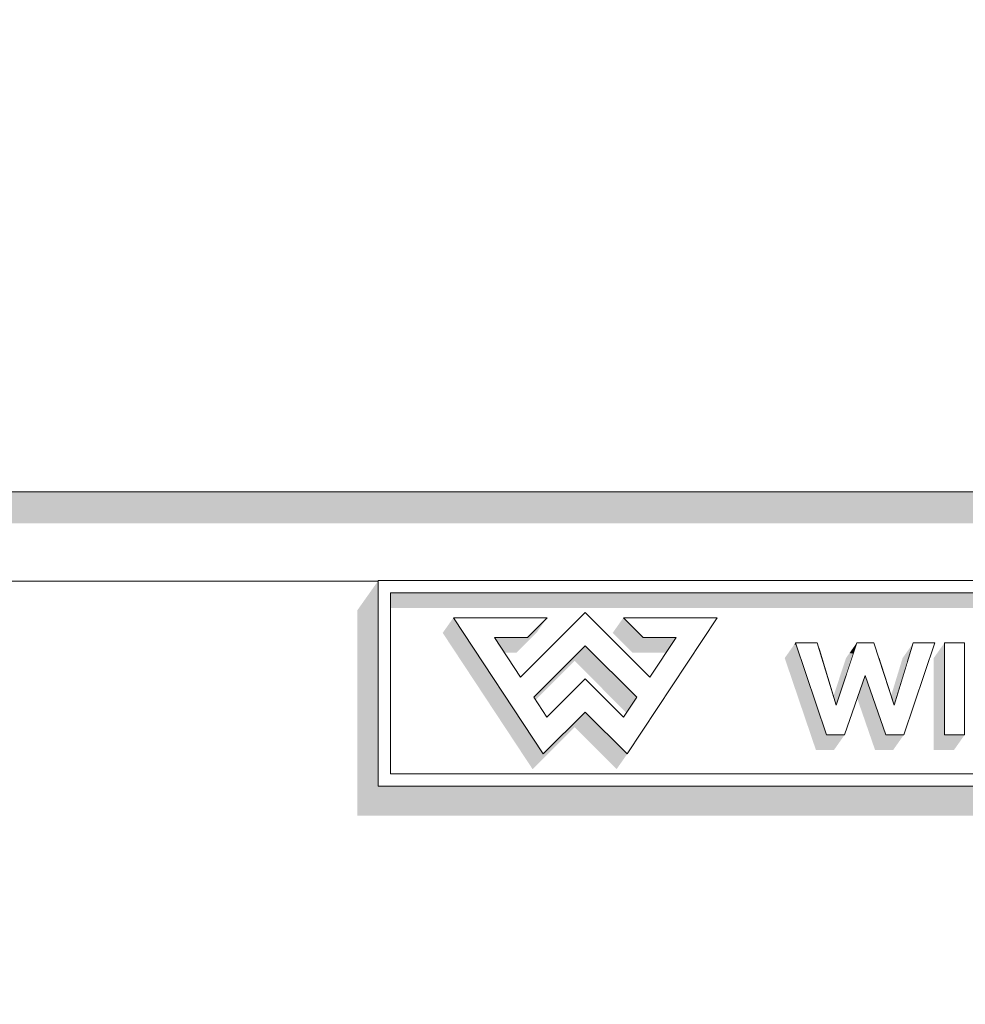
# Model space of a CAD drawing. Header units: millimetres. Extents: x 11 to 55443, y -2 to 19464.
# Tile 26 of 135: x 17155 to 17367, y 10875 to 11096. Entities that reach past the tile are written whole.
import ezdxf

# ---------------------------------------------------------------- set-up
doc = ezdxf.new("R2010")
doc.units = ezdxf.units.MM
doc.header["$MEASUREMENT"] = 0
doc.linetypes.add('Wipeout_Contour', pattern=[1000, 0, -1000])
doc.layers.add('Nowe_Drzwi Archicad', color=7, linetype='Continuous')
doc.layers.add('Nowe_Drzwi Archicad_Nr_pióra__101', color=252, linetype='Continuous', lineweight=5)
doc.layers.add('Nowe_Drzwi Archicad_Nr_pióra__81', color=7, linetype='Continuous', lineweight=13)

# ---------------------------------------------------------------- blocks, each defined once
blk = doc.blocks.new('ElemPrzekroju_2_1', base_point=(7287.15, 10853.98))
at = {"color": 254, "linetype": 'Wipeout_Contour', "lineweight": 0, "ltscale": 160294.585802}
blk.add_wipeout([(17715.22, 10989.98), (14505.22, 10989.98), (14505.22, 10969.98), (17235.22, 10969.98), (17235.22, 10970.08), (17535.22, 10970.08), (17535.22, 10969.98), (17715.22, 10969.98)], dxfattribs=at).dxf.layer = 'Nowe_Drzwi Archicad'
at = {"color": 254, "linetype": 'Wipeout_Contour', "lineweight": 0, "ltscale": 78211.521516}
blk.add_wipeout([(14505.22, 11095.98), (14505.22, 10989.98), (17715.22, 10989.98), (17715.22, 11095.98)], dxfattribs=at).dxf.layer = 'Nowe_Drzwi Archicad'
at = {"color": 254, "linetype": 'Wipeout_Contour', "lineweight": 0, "ltscale": 160093.982573}
blk.add_wipeout([(14505.22, 10969.98), (14505.22, 10853.98), (17715.22, 10853.98), (17715.22, 10969.98), (17535.22, 10969.98), (17535.22, 10923.98), (17235.22, 10923.98), (17235.22, 10969.98)], dxfattribs=at).dxf.layer = 'Nowe_Drzwi Archicad'
at = {"layer": 'Nowe_Drzwi Archicad_Nr_pióra__81', "color": 7, "linetype": 'Continuous', "lineweight": 13}
blk.add_line((14505.22, 10989.98), (17715.22, 10989.98), dxfattribs=at)
at = {"color": 254, "linetype": 'Wipeout_Contour', "lineweight": 0, "ltscale": 61245.360829}
blk.add_wipeout([(17235.22, 10923.98), (17237.99, 10926.75), (17235.22, 10970.08)], dxfattribs=at).dxf.layer = 'Nowe_Drzwi Archicad'
at = {"color": 254, "linetype": 'Wipeout_Contour', "lineweight": 0, "ltscale": 61587.017328}
blk.add_wipeout([(17366.9, 10935.46), (17366.9, 10956.1), (17362.36, 10956.1)], dxfattribs=at).dxf.layer = 'Nowe_Drzwi Archicad'
at = {"color": 254, "linetype": 'Wipeout_Contour', "lineweight": 0, "ltscale": 61498.833531}
blk.add_wipeout([(17335.9, 10935.46), (17339.95, 10935.46), (17338.05, 10942.12)], dxfattribs=at).dxf.layer = 'Nowe_Drzwi Archicad'
at = {"color": 254, "linetype": 'Wipeout_Contour', "lineweight": 0, "ltscale": 61532.389233}
blk.add_wipeout([(17349.18, 10935.46), (17353.24, 10935.46), (17351.09, 10942.12)], dxfattribs=at).dxf.layer = 'Nowe_Drzwi Archicad'
at = {"color": 254, "linetype": 'Wipeout_Contour', "lineweight": 0, "ltscale": 61340.751904}
blk.add_wipeout([(17273.1, 10939.43), (17272.27, 10931.17), (17281.71, 10940.59)], dxfattribs=at).dxf.layer = 'Nowe_Drzwi Archicad'
at = {"color": 254, "linetype": 'Wipeout_Contour', "lineweight": 0, "ltscale": 61270.554699}
blk.add_wipeout([(17237.99, 10926.75), (17237.99, 10967.32), (17235.22, 10970.08)], dxfattribs=at).dxf.layer = 'Nowe_Drzwi Archicad'
at = {"color": 254, "linetype": 'Wipeout_Contour', "lineweight": 0, "ltscale": 61510.243027}
blk.add_wipeout([(17328.89, 10956.1), (17338.05, 10942.12), (17333.76, 10956.1)], dxfattribs=at).dxf.layer = 'Nowe_Drzwi Archicad'
at = {"color": 254, "linetype": 'Wipeout_Contour', "lineweight": 0, "ltscale": 61572.484259}
blk.add_wipeout([(17362.36, 10935.46), (17366.9, 10935.46), (17362.36, 10956.1)], dxfattribs=at).dxf.layer = 'Nowe_Drzwi Archicad'
at = {"color": 254, "linetype": 'Wipeout_Contour', "lineweight": 0, "ltscale": 61332.096312}
blk.add_wipeout([(17272.27, 10931.17), (17273.1, 10939.43), (17270.14, 10943.9)], dxfattribs=at).dxf.layer = 'Nowe_Drzwi Archicad'
at = {"color": 254, "linetype": 'Wipeout_Contour', "lineweight": 0, "ltscale": 61370.527643}
blk.add_wipeout([(17291.13, 10931.17), (17290.3, 10939.43), (17281.71, 10940.59)], dxfattribs=at).dxf.layer = 'Nowe_Drzwi Archicad'
at = {"color": 254, "linetype": 'Wipeout_Contour', "lineweight": 0, "ltscale": 61541.678601}
blk.add_wipeout([(17235.22, 10970.08), (17237.99, 10967.32), (17532.45, 10967.32)], dxfattribs=at).dxf.layer = 'Nowe_Drzwi Archicad'
at = {"color": 254, "linetype": 'Wipeout_Contour', "lineweight": 0, "ltscale": 61513.761735}
blk.add_wipeout([(17338.05, 10942.12), (17339.95, 10935.46), (17344.57, 10948.82)], dxfattribs=at).dxf.layer = 'Nowe_Drzwi Archicad'
at = {"color": 254, "linetype": 'Wipeout_Contour', "lineweight": 0, "ltscale": 61382.472207}
blk.add_wipeout([(17290.3, 10939.43), (17291.13, 10931.17), (17293.26, 10943.9)], dxfattribs=at).dxf.layer = 'Nowe_Drzwi Archicad'
at = {"color": 254, "linetype": 'Wipeout_Contour', "lineweight": 0, "ltscale": 61727.446403}
blk.add_wipeout([(17532.45, 10926.75), (17237.99, 10926.75), (17535.22, 10923.98)], dxfattribs=at).dxf.layer = 'Nowe_Drzwi Archicad'
at = {"color": 254, "linetype": 'Wipeout_Contour', "lineweight": 0, "ltscale": 61794.241615}
blk.add_wipeout([(17535.22, 10970.08), (17235.22, 10970.08), (17532.45, 10967.32)], dxfattribs=at).dxf.layer = 'Nowe_Drzwi Archicad'
at = {"color": 254, "linetype": 'Wipeout_Contour', "lineweight": 0, "ltscale": 61500.474624}
blk.add_wipeout([(17328.89, 10956.1), (17335.9, 10935.46), (17338.05, 10942.12)], dxfattribs=at).dxf.layer = 'Nowe_Drzwi Archicad'
at = {"color": 254, "linetype": 'Wipeout_Contour', "lineweight": 0, "ltscale": 61532.246666}
blk.add_wipeout([(17344.57, 10948.82), (17349.18, 10935.46), (17351.09, 10942.12)], dxfattribs=at).dxf.layer = 'Nowe_Drzwi Archicad'
at = {"color": 254, "linetype": 'Wipeout_Contour', "lineweight": 0, "ltscale": 61371.943631}
blk.add_wipeout([(17281.71, 10940.59), (17290.3, 10939.43), (17281.7, 10948.02)], dxfattribs=at).dxf.layer = 'Nowe_Drzwi Archicad'
at = {"color": 254, "linetype": 'Wipeout_Contour', "lineweight": 0, "ltscale": 61474.618501}
blk.add_wipeout([(17235.22, 10923.98), (17535.22, 10923.98), (17237.99, 10926.75)], dxfattribs=at).dxf.layer = 'Nowe_Drzwi Archicad'
at = {"layer": 'Nowe_Drzwi Archicad', "linetype": 'Continuous', "lineweight": 0, "true_color": 0x000000}
blk.add_hatch(color=18, dxfattribs=at).paths.add_polyline_path([(14505.22, 10989.98), (14505.22, 10982.91), (17580.22, 10982.91), (17580.22, 10969.98), (17715.22, 10969.98), (17715.22, 10989.98)])
at = {"layer": 'Nowe_Drzwi Archicad_Nr_pióra__101', "color": 252, "linetype": 'Continuous', "lineweight": 5}
for p, q in [((17235.22, 10970.08), (17235.22, 10923.98)), ((17535.22, 10970.08), (17235.22, 10970.08)), ((17235.22, 10923.98), (17535.22, 10923.98))]:
    blk.add_line(p, q, dxfattribs=at)
at = {"layer": 'Nowe_Drzwi Archicad_Nr_pióra__81', "color": 7, "linetype": 'Continuous', "lineweight": 13}
blk.add_line((17235.23, 10969.98), (14505.22, 10969.98), dxfattribs=at)
at = {"color": 254, "linetype": 'Wipeout_Contour', "lineweight": 0, "ltscale": 61417.043613}
blk.add_wipeout([(17296.21, 10948.39), (17291.13, 10931.17), (17311.32, 10961.75)], dxfattribs=at).dxf.layer = 'Nowe_Drzwi Archicad'
at = {"color": 254, "linetype": 'Wipeout_Contour', "lineweight": 0, "ltscale": 61526.706962}
blk.add_wipeout([(17342.66, 10956.1), (17338.05, 10942.12), (17344.57, 10948.82)], dxfattribs=at).dxf.layer = 'Nowe_Drzwi Archicad'
at = {"color": 254, "linetype": 'Wipeout_Contour', "lineweight": 0, "ltscale": 61553.124761}
blk.add_wipeout([(17353.24, 10935.46), (17360.24, 10956.1), (17351.09, 10942.12)], dxfattribs=at).dxf.layer = 'Nowe_Drzwi Archicad'
at = {"color": 254, "linetype": 'Wipeout_Contour', "lineweight": 0, "ltscale": 61356.567663}
blk.add_wipeout([(17273.1, 10939.43), (17281.71, 10940.59), (17281.7, 10948.02)], dxfattribs=at).dxf.layer = 'Nowe_Drzwi Archicad'
at = {"color": 254, "linetype": 'Wipeout_Contour', "lineweight": 0, "ltscale": 61541.315521}
blk.add_wipeout([(17344.57, 10948.82), (17351.09, 10942.12), (17346.48, 10956.1)], dxfattribs=at).dxf.layer = 'Nowe_Drzwi Archicad'
at = {"color": 254, "linetype": 'Wipeout_Contour', "lineweight": 0, "ltscale": 61332.057367}
blk.add_wipeout([(17272.27, 10931.17), (17270.14, 10943.9), (17267.18, 10948.39)], dxfattribs=at).dxf.layer = 'Nowe_Drzwi Archicad'
at = {"color": 254, "linetype": 'Wipeout_Contour', "lineweight": 0, "ltscale": 61392.189049}
blk.add_wipeout([(17293.26, 10943.9), (17291.13, 10931.17), (17296.21, 10948.39)], dxfattribs=at).dxf.layer = 'Nowe_Drzwi Archicad'
at = {"color": 254, "linetype": 'Wipeout_Contour', "lineweight": 0, "ltscale": 61326.137265}
blk.add_wipeout([(17252.08, 10961.75), (17272.27, 10931.17), (17267.18, 10948.39)], dxfattribs=at).dxf.layer = 'Nowe_Drzwi Archicad'
at = {"color": 254, "linetype": 'Wipeout_Contour', "lineweight": 0, "ltscale": 61396.70916}
blk.add_wipeout([(17293.26, 10943.9), (17296.21, 10948.39), (17281.7, 10955.46)], dxfattribs=at).dxf.layer = 'Nowe_Drzwi Archicad'
at = {"color": 254, "linetype": 'Wipeout_Contour', "lineweight": 0, "ltscale": 61541.749216}
blk.add_wipeout([(17344.57, 10948.82), (17346.48, 10956.1), (17342.66, 10956.1)], dxfattribs=at).dxf.layer = 'Nowe_Drzwi Archicad'
at = {"color": 254, "linetype": 'Wipeout_Contour', "lineweight": 0, "ltscale": 61566.100653}
blk.add_wipeout([(17351.09, 10942.12), (17360.24, 10956.1), (17355.37, 10956.1)], dxfattribs=at).dxf.layer = 'Nowe_Drzwi Archicad'
at = {"color": 254, "linetype": 'Wipeout_Contour', "lineweight": 0, "ltscale": 61440.264053}
blk.add_wipeout([(17296.21, 10948.39), (17311.32, 10961.75), (17302.12, 10957.34)], dxfattribs=at).dxf.layer = 'Nowe_Drzwi Archicad'
at = {"color": 254, "linetype": 'Wipeout_Contour', "lineweight": 0, "ltscale": 61353.154187}
blk.add_wipeout([(17267.18, 10948.39), (17270.14, 10943.9), (17281.7, 10955.46)], dxfattribs=at).dxf.layer = 'Nowe_Drzwi Archicad'
at = {"color": 254, "linetype": 'Wipeout_Contour', "lineweight": 0, "ltscale": 61519.567079}
blk.add_wipeout([(17334.14, 10954.88), (17338.05, 10942.12), (17341.87, 10953.7)], dxfattribs=at).dxf.layer = 'Nowe_Drzwi Archicad'
at = {"color": 254, "linetype": 'Wipeout_Contour', "lineweight": 0, "ltscale": 61550.125554}
blk.add_wipeout([(17351.09, 10942.12), (17354.06, 10951.82), (17347.56, 10952.82)], dxfattribs=at).dxf.layer = 'Nowe_Drzwi Archicad'
at = {"color": 254, "linetype": 'Wipeout_Contour', "lineweight": 0, "ltscale": 61331.040451}
blk.add_wipeout([(17267.18, 10948.39), (17261.28, 10957.34), (17252.08, 10961.75)], dxfattribs=at).dxf.layer = 'Nowe_Drzwi Archicad'
at = {"color": 254, "linetype": 'Wipeout_Contour', "lineweight": 0, "ltscale": 61442.421679}
blk.add_wipeout([(17302.12, 10957.34), (17311.32, 10961.75), (17290.26, 10961.75)], dxfattribs=at).dxf.layer = 'Nowe_Drzwi Archicad'
at = {"color": 254, "linetype": 'Wipeout_Contour', "lineweight": 0, "ltscale": 61343.546657}
blk.add_wipeout([(17261.28, 10957.34), (17273.13, 10961.75), (17252.08, 10961.75)], dxfattribs=at).dxf.layer = 'Nowe_Drzwi Archicad'
at = {"color": 254, "linetype": 'Wipeout_Contour', "lineweight": 0, "ltscale": 61425.627516}
blk.add_wipeout([(17294.68, 10957.34), (17302.12, 10957.34), (17290.26, 10961.75)], dxfattribs=at).dxf.layer = 'Nowe_Drzwi Archicad'
at = {"color": 254, "linetype": 'Wipeout_Contour', "lineweight": 0, "ltscale": 61372.466475}
blk.add_wipeout([(17267.18, 10948.39), (17281.7, 10955.46), (17281.7, 10962.89)], dxfattribs=at).dxf.layer = 'Nowe_Drzwi Archicad'
at = {"color": 254, "linetype": 'Wipeout_Contour', "lineweight": 0, "ltscale": 61354.530603}
blk.add_wipeout([(17261.28, 10957.34), (17268.72, 10957.34), (17273.13, 10961.75)], dxfattribs=at).dxf.layer = 'Nowe_Drzwi Archicad'
at = {"color": 254, "linetype": 'Wipeout_Contour', "lineweight": 0, "ltscale": 61397.834}
blk.add_wipeout([(17281.7, 10955.46), (17296.21, 10948.39), (17281.7, 10962.89)], dxfattribs=at).dxf.layer = 'Nowe_Drzwi Archicad'
at = {"color": 254, "linetype": 'Wipeout_Contour', "lineweight": 0, "ltscale": 122735.933898}
blk.add_wipeout([(17270.14, 10943.9), (17273.1, 10939.43), (17281.7, 10948.02), (17290.3, 10939.43), (17293.26, 10943.9), (17281.7, 10955.46)], dxfattribs=at).dxf.layer = 'Nowe_Drzwi Archicad'
at = {"color": 254, "linetype": 'Wipeout_Contour', "lineweight": 0, "ltscale": 2607930.737926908}
blk.add_wipeout([(17237.99, 10926.75), (17517.22, 10926.75), (17452.85, 10936.64), (17452.44, 10935.46), (17448.39, 10935.46), (17447.73, 10937.43), (17438.56, 10938.84), (17437.95, 10938.19), (17437.33, 10937.63), (17436.66, 10937.12), (17435.96, 10936.66), (17435.08, 10936.2), (17434.17, 10935.81), (17433.22, 10935.5), (17431.16, 10935.15), (17429.07, 10935.15), (17427.01, 10935.5), (17426.07, 10935.81), (17425.15, 10936.2), (17424.28, 10936.67), (17423.57, 10937.12), (17422.9, 10937.63), (17422.28, 10938.19), (17421.67, 10938.84), (17421.11, 10939.54), (17420.62, 10940.29), (17420.39, 10940.7), (17420.18, 10941.13), (17419.98, 10941.56), (17419.95, 10941.7), (17416.04, 10942.3), (17416.04, 10935.46), (17411.5, 10935.46), (17411.5, 10942.99), (17407.31, 10943.64), (17407.31, 10935.46), (17403.43, 10935.46), (17395.86, 10945.4), (17393.43, 10945.77), (17393.43, 10935.46), (17388.94, 10935.46), (17388.94, 10946.46), (17378.36, 10948.09), (17379.33, 10947.84), (17380.6, 10947.45), (17381.86, 10947), (17383.34, 10946.31), (17384.59, 10945.25), (17385.51, 10943.9), (17385.84, 10942.66), (17385.93, 10941.38), (17385.78, 10940.11), (17385.52, 10939.2), (17385.11, 10938.36), (17384.58, 10937.59), (17383.72, 10936.76), (17382.72, 10936.11), (17381.62, 10935.65), (17380.26, 10935.32), (17378.87, 10935.17), (17377.47, 10935.19), (17376.43, 10935.3), (17375.4, 10935.49), (17374.39, 10935.76), (17373.46, 10936.08), (17372.55, 10936.47), (17371.68, 10936.93), (17370.95, 10937.39), (17370.25, 10937.9), (17369.6, 10938.47), (17372.29, 10941.68), (17373.2, 10940.98), (17374.17, 10940.38), (17375.19, 10939.86), (17376.56, 10939.39), (17377.98, 10939.19), (17379.42, 10939.25), (17379.96, 10939.37), (17380.47, 10939.59), (17380.92, 10939.9), (17381.31, 10940.48), (17381.45, 10941.14), (17381.33, 10941.82), (17381, 10942.29), (17380.56, 10942.66), (17380.04, 10942.92), (17378.87, 10943.34), (17377.68, 10943.71), (17376.48, 10944.01), (17375.75, 10944.21), (17375.04, 10944.44), (17374.33, 10944.69), (17373.61, 10945), (17372.93, 10945.37), (17372.29, 10945.8), (17371.64, 10946.4), (17371.12, 10947.11), (17370.74, 10947.91), (17370.52, 10948.74), (17370.44, 10949.3), (17366.9, 10949.85), (17366.9, 10935.46), (17362.36, 10935.46), (17362.36, 10950.55), (17358.56, 10951.13), (17353.24, 10935.46), (17349.18, 10935.46), (17344.57, 10948.82), (17339.95, 10935.46), (17335.9, 10935.46), (17329.04, 10955.67), (17309.31, 10958.7), (17291.13, 10931.17), (17281.71, 10940.59), (17272.27, 10931.17), (17252.08, 10961.75), (17273.13, 10961.75), (17268.72, 10957.34), (17261.28, 10957.34), (17267.18, 10948.39), (17281.7, 10962.89), (17296.21, 10948.39), (17302.12, 10957.34), (17294.68, 10957.34), (17290.41, 10961.6), (17253.23, 10967.32), (17237.99, 10967.32)], dxfattribs=at).dxf.layer = 'Nowe_Drzwi Archicad'
at = {"layer": 'Nowe_Drzwi Archicad', "linetype": 'Continuous', "lineweight": 0, "true_color": 0x000000}
for points in [[(17235.15, 10969.98), (17230.52, 10963.44), (17230.52, 10917.34), (17530.52, 10917.34), (17535.22, 10923.98), (17235.22, 10923.98), (17235.22, 10969.98)], [(17237.99, 10963.92), (17275.36, 10963.92), (17253.23, 10967.32), (17237.99, 10967.32)], [(17532.45, 10967.32), (17253.23, 10967.32), (17275.36, 10963.92), (17530.05, 10963.92), (17530.05, 10926.75), (17532.45, 10926.75)], [(17249.68, 10958.35), (17269.87, 10927.76), (17279.31, 10937.18), (17288.73, 10927.76), (17291.13, 10931.17), (17281.71, 10940.59), (17272.27, 10931.17), (17252.08, 10961.75)], [(17268.72, 10957.34), (17261.28, 10957.34), (17263.52, 10953.94), (17266.32, 10953.94), (17270.73, 10958.35), (17273.13, 10961.75)], [(17290.18, 10961.64), (17287.86, 10958.35), (17292.28, 10953.94), (17299.72, 10953.94), (17296.12, 10948.48), (17296.21, 10948.39), (17302.12, 10957.34), (17294.68, 10957.34), (17290.41, 10961.6)], [(17290.18, 10961.64), (17290.41, 10961.6), (17290.26, 10961.75)], [(17270.14, 10943.9), (17270.54, 10943.3), (17279.3, 10952.06), (17290.86, 10940.5), (17290.21, 10939.52), (17290.3, 10939.43), (17293.26, 10943.9), (17281.7, 10955.46)], [(17326.49, 10952.7), (17333.5, 10932.06), (17337.55, 10932.06), (17339.95, 10935.46), (17335.9, 10935.46), (17329.04, 10955.67), (17328.63, 10955.73)], [(17328.89, 10956.1), (17328.63, 10955.73), (17329.04, 10955.67)], [(17341.05, 10953.82), (17341.87, 10953.7), (17342.66, 10956.1)], [(17352.76, 10952.02), (17354.06, 10951.82), (17355.37, 10956.1), (17352.97, 10952.7)], [(17359.96, 10950.92), (17362.36, 10950.55), (17362.36, 10956.1), (17359.96, 10952.7)], [(17340.26, 10952.7), (17337.43, 10944.14), (17338.05, 10942.12), (17341.87, 10953.7), (17341.05, 10953.82)], [(17352.76, 10952.02), (17350.39, 10944.27), (17351.09, 10942.12), (17354.06, 10951.82)], [(17362.36, 10950.55), (17359.96, 10950.92), (17359.96, 10932.06), (17364.5, 10932.06), (17366.9, 10935.46), (17362.36, 10935.46)], [(17344.57, 10948.82), (17342.78, 10943.64), (17346.78, 10932.06), (17350.84, 10932.06), (17353.24, 10935.46), (17349.18, 10935.46)]]:
    blk.add_hatch(color=18, dxfattribs=at).paths.add_polyline_path(points)
at = {"layer": 'Nowe_Drzwi Archicad_Nr_pióra__101', "color": 252, "linetype": 'Continuous', "lineweight": 5}
for p, q in [((17237.99, 10926.75), (17237.99, 10967.32)), ((17237.99, 10967.32), (17532.45, 10967.32)), ((17252.08, 10961.75), (17272.27, 10931.17)), ((17273.13, 10961.75), (17252.08, 10961.75)), ((17281.7, 10962.89), (17267.18, 10948.39)), ((17268.72, 10957.34), (17273.13, 10961.75)), ((17296.21, 10948.39), (17281.7, 10962.89)), ((17311.32, 10961.75), (17290.26, 10961.75)), ((17290.26, 10961.75), (17294.68, 10957.34)), ((17291.13, 10931.17), (17311.32, 10961.75)), ((17267.18, 10948.39), (17261.28, 10957.34)), ((17261.28, 10957.34), (17268.72, 10957.34)), ((17294.68, 10957.34), (17302.12, 10957.34)), ((17302.12, 10957.34), (17296.21, 10948.39)), ((17270.14, 10943.9), (17281.7, 10955.46)), ((17281.7, 10955.46), (17293.26, 10943.9)), ((17328.89, 10956.1), (17335.9, 10935.46)), ((17333.76, 10956.1), (17328.89, 10956.1)), ((17338.05, 10942.12), (17333.76, 10956.1)), ((17342.66, 10956.1), (17338.05, 10942.12)), ((17346.48, 10956.1), (17342.66, 10956.1)), ((17351.09, 10942.12), (17346.48, 10956.1)), ((17355.37, 10956.1), (17351.09, 10942.12)), ((17353.24, 10935.46), (17360.24, 10956.1)), ((17360.24, 10956.1), (17355.37, 10956.1)), ((17362.36, 10956.1), (17362.36, 10935.46)), ((17366.9, 10956.1), (17362.36, 10956.1)), ((17366.9, 10935.46), (17366.9, 10956.1)), ((17339.95, 10935.46), (17344.57, 10948.82)), ((17344.57, 10948.82), (17349.18, 10935.46)), ((17281.7, 10948.02), (17273.1, 10939.43)), ((17290.3, 10939.43), (17281.7, 10948.02)), ((17273.1, 10939.43), (17270.14, 10943.9)), ((17293.26, 10943.9), (17290.3, 10939.43)), ((17272.27, 10931.17), (17281.71, 10940.59)), ((17281.71, 10940.59), (17291.13, 10931.17)), ((17335.9, 10935.46), (17339.95, 10935.46)), ((17349.18, 10935.46), (17353.24, 10935.46)), ((17362.36, 10935.46), (17366.9, 10935.46)), ((17532.45, 10926.75), (17237.99, 10926.75))]:
    blk.add_line(p, q, dxfattribs=at)

msp = doc.modelspace()

# ---------------------------------------------------------------- block references
at = {"layer": 'Nowe_Drzwi Archicad', "lineweight": 0}
msp.add_blockref('ElemPrzekroju_2_1', (7287.15, 10853.98), dxfattribs=at)

doc.saveas('drawing.dxf')
